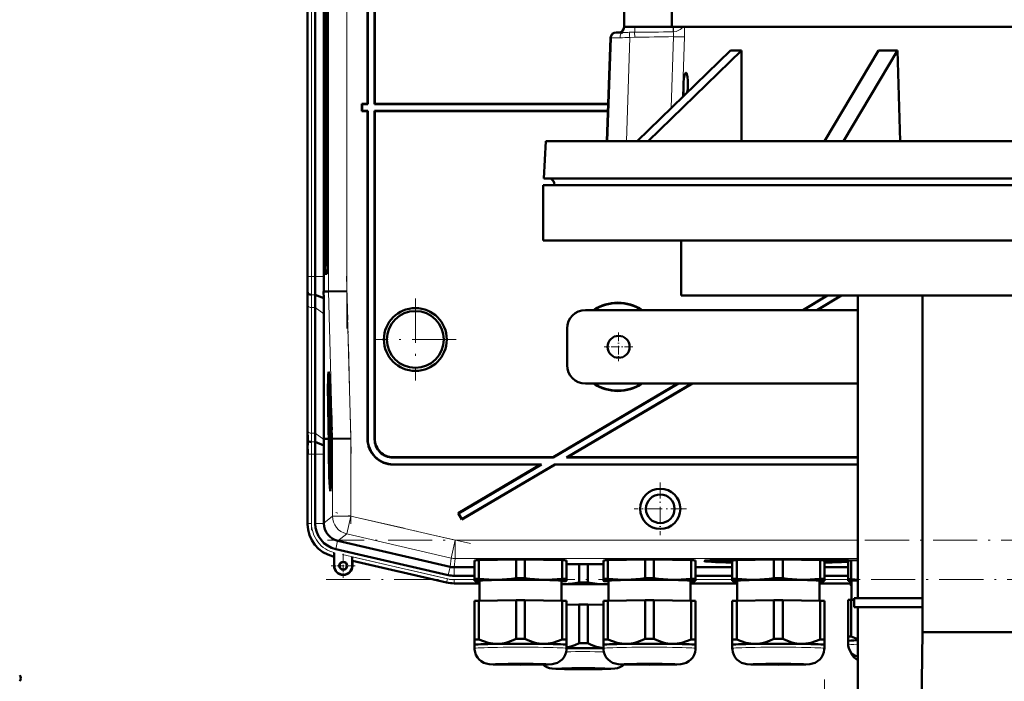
# Model space of a CAD drawing. Extents: x -2073 to 2460, y -1838 to 686.
# Tile 88 of 94: x 1638 to 1905, y 171 to 350. Entities that reach past the tile are written whole.
import ezdxf

# ---------------------------------------------------------------- set-up
doc = ezdxf.new("R2010")
doc.units = 0
doc.linetypes.add('DASHDOT', pattern=[18.5, 12, -3, 0.5, -3])

msp = doc.modelspace()

# ---------------------------------------------------------------- linework, layer by layer
at = {"color": 7, "lineweight": 50}
for p, q in [((1732.42, 416.49), (1732.42, 327.49)), ((1732.49, 416.42), (1732.49, 327.42)), ((1734.35, 327.42), (1734.35, 416.56)), ((1734.42, 327.49), (1734.42, 416.49)), ((1716.17, 372.35), (1716.17, 280.63)), ((1718.23, 372.35), (1718.23, 280.63)), ((1720.53, 280.63), (1720.53, 372.35)), ((1720.7, 361.49), (1720.7, 291.49)), ((1721.25, 361.49), (1721.25, 291.49)), ((1721.67, 291.49), (1721.67, 361.49)), ((1802.12, 352.82), (1802.12, 348.39)), ((1815.11, 348.39), (1815.11, 352.37)), ((1815.11, 348.39), (1802.12, 348.39)), ((1802.12, 348.39), (1802.12, 348.34)), ((1815.11, 348.39), (1919.67, 348.39)), ((1798.45, 345.44), (1797.47, 317.39)), ((1800.16, 346.89), (1799.95, 346.89)), ((1801.81, 346.89), (1800.16, 346.89)), ((1805.65, 317.39), (1831.04, 341.99)), ((1834.04, 341.99), (1808.65, 317.39)), ((1856.52, 317.39), (1871.18, 341.99)), ((1876.38, 341.99), (1861.72, 317.39)), ((1876.38, 341.99), (1877.05, 317.39)), ((1730.99, 327.42), (1730.92, 327.49)), ((1732.42, 327.49), (1730.92, 327.49)), ((1730.92, 325.49), (1730.92, 327.49)), ((1732.49, 327.42), (1730.99, 327.42)), ((1730.99, 325.56), (1730.99, 327.42)), ((1732.42, 327.49), (1732.49, 327.42)), ((1734.35, 327.42), (1734.42, 327.49)), ((1797.82, 327.42), (1734.35, 327.42)), ((1797.82, 327.49), (1734.42, 327.49)), ((1730.99, 325.56), (1730.92, 325.49)), ((1730.92, 325.49), (1732.42, 325.49)), ((1730.99, 325.56), (1732.49, 325.56)), ((1732.42, 325.49), (1732.49, 325.56)), ((1732.42, 236.48), (1732.42, 325.49)), ((1732.49, 236.55), (1732.49, 325.56)), ((1734.35, 325.56), (1734.35, 236.42)), ((1734.35, 325.56), (1797.75, 325.56)), ((1734.35, 325.56), (1734.42, 325.49)), ((1734.42, 325.49), (1734.42, 236.49)), ((1734.42, 325.49), (1797.75, 325.49)), ((1780.86, 317.39), (1780.32, 307.17)), ((1780.86, 317.39), (2061.12, 317.39)), ((1780.13, 305.39), (2080.13, 305.39)), ((1780.13, 290.39), (1780.13, 305.39)), ((1780.32, 307.17), (2061.58, 307.17)), ((1783.23, 305.39), (1783.22, 305.49)), ((1783.23, 305.39), (2059.03, 305.39)), ((1780.13, 290.39), (2080.13, 290.39)), ((1817.63, 275.39), (1817.63, 290.39)), ((1721.46, 283.48), (1721.57, 283.48)), ((1721.46, 283.48), (1721.57, 283.37)), ((1720.96, 281.3), (1721.41, 281.3)), ((1716.18, 276.06), (1716.15, 276.49)), ((1720.55, 274.69), (1718.21, 275.66)), ((1720.52, 276.49), (1721.87, 276.51)), ((1720.55, 274.69), (1720.52, 276.49)), ((1726.86, 276.57), (1721.87, 276.51)), ((1716.17, 239.42), (1716.17, 273.56)), ((1716.17, 239.42), (1716.17, 273.56)), ((1817.63, 275.39), (2042.63, 275.39)), ((1857.25, 275.39), (1850.64, 271.49)), ((1857.39, 275.39), (1850.78, 271.49)), ((1861.05, 275.39), (1854.44, 271.49)), ((1861.19, 275.39), (1854.58, 271.49)), ((1865.62, 193.24), (1865.62, 275.39)), ((1883.17, 183.99), (1883.17, 275.39)), ((1718.23, 238), (1718.23, 272.15)), ((1720.58, 236.49), (1720.58, 270.48)), ((1865.62, 271.49), (1791.62, 271.49)), ((1786.62, 256.49), (1786.62, 266.49)), ((1721.91, 252.85), (1722.1, 252.91)), ((1816.72, 251.49), (1782.81, 231.49)), ((1816.86, 251.49), (1782.83, 231.42)), ((1820.52, 251.49), (1786.49, 231.42)), ((1820.66, 251.49), (1786.75, 231.49)), ((1791.62, 251.49), (1865.62, 251.49)), ((1722.39, 245.4), (1722.39, 244.55)), ((1722.39, 244.55), (1722.42, 244.55)), ((1722.4, 244.61), (1722.41, 244.81)), ((1722.4, 244.61), (1722.42, 244.61)), ((1722.46, 243.44), (1722.45, 243.78)), ((1722.46, 243.58), (1722.46, 243.44)), ((1722.42, 242.91), (1722.46, 242.91)), ((1722.44, 242.18), (1722.42, 242.91)), ((1722.52, 241.46), (1722.43, 240.37)), ((1722.43, 239.96), (1722.53, 241.05)), ((1722.44, 242.18), (1722.49, 242.18)), ((1722.45, 241.69), (1722.44, 242.18)), ((1722.45, 241.69), (1722.53, 241.69)), ((1722.46, 242.94), (1722.46, 242.62)), ((1722.46, 242.62), (1722.47, 242.67)), ((1722.46, 242.62), (1722.5, 242.62)), ((1722.47, 242.75), (1722.5, 242.75)), ((1722.47, 242.67), (1722.47, 242.75)), ((1722.47, 242.67), (1722.5, 242.68)), ((1722.49, 242.23), (1722.49, 241.74)), ((1722.49, 241.74), (1722.52, 241.74)), ((1722.52, 241.46), (1722.52, 241.69)), ((1722.52, 241.46), (1722.53, 241.46)), ((1722.53, 241.05), (1722.52, 241.46)), ((1722.53, 241.05), (1722.55, 241.05)), ((1721.92, 236.51), (1721.86, 238.47)), ((1721.91, 238.47), (1721.96, 236.51)), ((1722.01, 236.51), (1721.95, 238.48)), ((1722.43, 240.37), (1722.43, 239.96)), ((1722.43, 239.96), (1722.58, 239.96)), ((1722.46, 238.44), (1722.5, 238.45)), ((1722.48, 237.74), (1722.46, 238.44)), ((1722.47, 239.71), (1722.59, 239.72)), ((1722.51, 238.58), (1722.53, 238.58)), ((1722.54, 238.09), (1722.51, 237.9)), ((1722.52, 239.52), (1722.54, 238.09)), ((1722.54, 239.52), (1722.52, 239.52)), ((1722.53, 239.71), (1722.53, 239.96)), ((1722.54, 239.52), (1722.59, 239.52)), ((1722.55, 237.69), (1722.54, 239.52)), ((1722.62, 238.48), (1722.67, 236.52)), ((1722.7, 238.99), (1722.65, 238.99)), ((1722.65, 238.99), (1722.7, 238.99)), ((1716.23, 236.06), (1716.19, 236.49)), ((1720.55, 234.71), (1718.25, 235.66)), ((1721.54, 236.5), (1720.58, 236.49)), ((1720.58, 236.35), (1720.58, 236.49)), ((1721.92, 236.5), (1721.54, 236.5)), ((1721.96, 236.51), (1722.01, 236.51)), ((1722.46, 236.7), (1722.48, 234.18)), ((1722.48, 236.7), (1722.46, 236.7)), ((1722.48, 237.74), (1722.5, 237.74)), ((1722.48, 237.24), (1722.48, 237.74)), ((1722.48, 237.24), (1722.65, 237.25)), ((1722.48, 236.7), (1722.66, 236.7)), ((1722.49, 234.82), (1722.48, 236.7)), ((1722.5, 237.79), (1722.5, 237.29)), ((1722.5, 237.29), (1722.55, 237.69)), ((1722.5, 237.29), (1722.65, 237.3)), ((1722.54, 236.65), (1722.66, 236.65)), ((1722.55, 237.69), (1722.64, 237.69)), ((1722.57, 235.47), (1722.66, 235.47)), ((1722.67, 236.52), (1722.71, 236.52)), ((1722.68, 237.97), (1722.72, 237.97)), ((1722.72, 237.97), (1722.68, 237.97)), ((1722.71, 236.52), (1722.68, 237.97)), ((1722.72, 237.97), (1722.76, 236.52)), ((1722.91, 236.52), (1722.76, 236.52)), ((1727.91, 236.59), (1722.91, 236.52)), ((1722.48, 234.18), (1722.65, 234.18)), ((1722.49, 234.23), (1722.56, 234.23)), ((1722.49, 233.64), (1722.49, 233.1)), ((1722.59, 233.64), (1722.49, 233.64)), ((1722.49, 233.1), (1722.58, 233.1)), ((1722.58, 233.1), (1722.5, 232.07)), ((1722.51, 235.12), (1722.56, 235.12)), ((1722.53, 231.98), (1722.6, 232.83)), ((1722.55, 234.73), (1722.56, 234.23)), ((1722.56, 234.23), (1722.65, 234.23)), ((1722.59, 233.64), (1722.65, 233.64)), ((1722.6, 232.83), (1722.59, 233.64)), ((1722.6, 232.83), (1722.64, 232.83)), ((1716.17, 213.34), (1716.17, 232.35)), ((1718.23, 213.54), (1718.23, 232.35)), ((1720.53, 213.63), (1720.53, 232.35)), ((1722.5, 232.07), (1722.51, 231.5)), ((1722.51, 231.5), (1722.6, 230.51)), ((1722.52, 231.79), (1722.53, 231.98)), ((1722.52, 231.79), (1722.62, 231.79)), ((1722.54, 231.61), (1722.52, 231.79)), ((1722.52, 230.48), (1722.52, 229.94)), ((1722.6, 230.48), (1722.52, 230.48)), ((1722.61, 230.85), (1722.54, 231.61)), ((1782.83, 231.42), (1739.35, 231.42)), ((1782.81, 231.49), (1739.42, 231.49)), ((1782.83, 231.42), (1782.81, 231.49)), ((1786.49, 231.42), (1786.75, 231.49)), ((1865.62, 231.42), (1786.49, 231.42)), ((1865.62, 231.49), (1786.75, 231.49)), ((1722.52, 229.94), (1722.59, 229.94)), ((1739.42, 229.49), (1779.42, 229.49)), ((1739.49, 229.56), (1779.68, 229.56)), ((1779.42, 229.49), (1757.03, 216.28)), ((1779.68, 229.56), (1757.12, 216.26)), ((1783.36, 229.49), (1758.04, 214.56)), ((1783.34, 229.56), (1758.07, 214.65)), ((1779.42, 229.49), (1779.68, 229.56)), ((1783.34, 229.56), (1865.62, 229.56)), ((1783.36, 229.49), (1783.34, 229.56)), ((1783.36, 229.49), (1865.62, 229.49)), ((1722.33, 224.05), (1722.53, 224)), ((1757.12, 216.26), (1757.03, 216.28)), ((1757.03, 216.28), (1758.04, 214.56)), ((1757.12, 216.26), (1758.07, 214.65)), ((1758.07, 214.65), (1758.04, 214.56)), ((1720.53, 213.63), (1720.54, 213.54)), ((1724.32, 208.78), (1724.41, 208.76)), ((1724.41, 208.76), (1754.88, 201.73)), ((1754.37, 199.49), (1723.8, 206.54)), ((1723.34, 204.53), (1723.14, 204.58)), ((1723.38, 204.56), (1723.34, 204.53)), ((1723.34, 202.03), (1723.34, 204.53)), ((1723.41, 205.2), (1723.4, 204.87)), ((1723.41, 202.03), (1723.41, 205.58)), ((1723.41, 205.58), (1723.41, 205.2)), ((1728.27, 204.46), (1728.27, 202.03)), ((1728.34, 203.38), (1728.3, 203.42)), ((1753.91, 197.48), (1728.34, 203.38)), ((1753.91, 197.48), (1728.34, 203.38)), ((1728.34, 203.38), (1728.34, 202.03)), ((1761.5, 198.43), (1761.5, 203.48)), ((1762.69, 203.53), (1772.82, 203.68)), ((1762.69, 198.48), (1762.69, 203.53)), ((1772.82, 198.63), (1772.82, 203.68)), ((1775.19, 203.68), (1785.32, 203.53)), ((1775.19, 198.63), (1775.19, 203.68)), ((1785.32, 198.48), (1785.32, 203.53)), ((1786.5, 198.43), (1786.5, 203.48)), ((1796.5, 198.43), (1796.5, 203.48)), ((1797.69, 203.53), (1807.82, 203.68)), ((1797.69, 198.48), (1797.69, 203.53)), ((1807.82, 198.63), (1807.82, 203.68)), ((1810.19, 203.68), (1820.32, 203.53)), ((1810.19, 198.63), (1810.19, 203.68)), ((1820.32, 198.48), (1820.32, 203.53)), ((1821.5, 198.43), (1821.5, 203.48)), ((1825.89, 203.32), (1825.82, 203.55)), ((1831.5, 198.43), (1831.5, 203.48)), ((1832.69, 203.53), (1842.82, 203.68)), ((1832.69, 198.48), (1832.69, 203.53)), ((1834.81, 203.56), (1834.81, 203.67)), ((1842.82, 198.63), (1842.82, 203.68)), ((1843.5, 203.8), (1843.5, 203.85)), ((1843.5, 203.85), (1843.5, 203.8)), ((1844.5, 203.85), (1844.5, 203.8)), ((1844.5, 203.8), (1844.5, 203.85)), ((1845.19, 203.68), (1855.32, 203.53)), ((1845.19, 198.63), (1845.19, 203.68)), ((1853.19, 203.67), (1853.19, 203.56)), ((1855.32, 198.48), (1855.32, 203.53)), ((1856.5, 198.43), (1856.5, 203.48)), ((1862.12, 203.32), (1862.18, 203.55)), ((1863, 198.33), (1863, 203.45)), ((1863.78, 203.48), (1865.62, 203.51)), ((1863.78, 198.36), (1863.78, 203.48)), ((1755.99, 201.6), (1756, 201.6)), ((1756, 201.6), (1761.5, 201.6)), ((1786.5, 202.43), (1789.87, 202.49)), ((1789.87, 197.44), (1789.87, 202.49)), ((1792.24, 202.49), (1796.5, 202.42)), ((1792.24, 197.44), (1792.24, 202.49)), ((1821.5, 201.6), (1831.5, 201.6)), ((1856.5, 201.6), (1863, 201.6)), ((1755.99, 199.3), (1761.5, 199.3)), ((1761.5, 198.43), (1761.5, 197.93)), ((1761.5, 197.93), (1761.5, 197.91)), ((1761.56, 197.89), (1761.5, 197.91)), ((1762.85, 192.54), (1762.85, 197.93)), ((1785.15, 197.93), (1785.15, 192.54)), ((1786.44, 197.89), (1786.5, 197.91)), ((1786.5, 197.93), (1786.5, 198.43)), ((1786.5, 197.91), (1786.5, 197.93)), ((1796.5, 198.43), (1796.5, 197.93)), ((1796.5, 197.93), (1796.5, 197.91)), ((1796.56, 197.89), (1796.5, 197.91)), ((1797.85, 192.54), (1797.85, 197.93)), ((1820.15, 197.93), (1820.15, 192.54)), ((1821.44, 197.89), (1821.5, 197.91)), ((1821.5, 199.3), (1831.5, 199.3)), ((1821.5, 197.93), (1821.5, 198.43)), ((1821.5, 197.91), (1821.5, 197.93)), ((1831.5, 198.43), (1831.5, 197.93)), ((1831.5, 197.93), (1831.5, 197.91)), ((1831.56, 197.89), (1831.5, 197.91)), ((1832.85, 192.54), (1832.85, 197.93)), ((1855.15, 197.93), (1855.15, 192.54)), ((1856.44, 197.89), (1856.5, 197.91)), ((1856.5, 199.3), (1863, 199.3)), ((1856.5, 197.93), (1856.5, 198.43)), ((1856.5, 197.91), (1856.5, 197.93)), ((1863, 198.33), (1863, 197.93)), ((1863, 197.93), (1863, 197.91)), ((1863.05, 197.9), (1863, 197.91)), ((1863.9, 197.93), (1863.9, 192.79)), ((1762.85, 197.24), (1755.99, 197.24)), ((1755.99, 197.24), (1762.85, 197.24)), ((1820.15, 197.24), (1832.85, 197.24)), ((1820.15, 197.24), (1832.85, 197.24)), ((1855.15, 197.24), (1863.67, 197.24)), ((1855.15, 197.24), (1863.67, 197.24)), ((1863.67, 197.13), (1863.67, 197.84)), ((1863.67, 197.13), (1863.67, 196.73)), ((1863.67, 196.73), (1863.67, 196.71)), ((1863.72, 196.7), (1863.67, 196.71)), ((1762.69, 192.54), (1772.82, 192.69)), ((1762.69, 192.54), (1762.69, 182.03)), ((1772.82, 192.69), (1772.82, 182.18)), ((1775.19, 192.69), (1785.32, 192.54)), ((1775.19, 192.69), (1775.19, 182.18)), ((1785.32, 192.54), (1785.32, 182.03)), ((1797.69, 192.54), (1807.82, 192.69)), ((1797.69, 192.54), (1797.69, 182.03)), ((1807.82, 192.69), (1807.82, 182.18)), ((1810.19, 192.69), (1820.32, 192.54)), ((1810.19, 192.69), (1810.19, 182.18)), ((1820.32, 192.54), (1820.32, 182.03)), ((1832.69, 192.54), (1842.82, 192.69)), ((1832.69, 192.54), (1832.69, 182.03)), ((1842.82, 192.69), (1842.82, 182.18)), ((1845.19, 192.69), (1855.32, 192.54)), ((1845.19, 192.69), (1845.19, 182.18)), ((1855.32, 192.54), (1855.32, 182.03)), ((1863, 192.75), (1863, 182.79)), ((1863.78, 192.78), (1864.62, 192.8)), ((1863.78, 192.78), (1863.78, 182.83)), ((1864.62, 193.24), (1883.17, 193.24)), ((1864.62, 190.74), (1864.62, 193.24)), ((1761.5, 192.48), (1761.5, 181.98)), ((1786.5, 192.48), (1786.5, 181.98)), ((1786.5, 191.44), (1789.87, 191.49)), ((1789.87, 191.49), (1789.87, 180.98)), ((1792.24, 191.49), (1796.5, 191.42)), ((1792.24, 191.49), (1792.24, 180.98)), ((1796.5, 192.48), (1796.5, 181.98)), ((1821.5, 192.48), (1821.5, 181.98)), ((1831.5, 192.48), (1831.5, 181.98)), ((1856.5, 192.48), (1856.5, 181.98)), ((1883.17, 190.74), (1864.62, 190.74)), ((1865.62, 164.68), (1865.62, 190.74)), ((1761.5, 181.98), (1761.5, 180.52)), ((1786.5, 180.52), (1786.5, 181.98)), ((1796.5, 181.98), (1796.5, 180.52)), ((1821.5, 180.52), (1821.5, 181.98)), ((1831.5, 181.98), (1831.5, 180.52)), ((1856.5, 180.52), (1856.5, 181.98)), ((1863, 182.79), (1863, 181.62)), ((1882.14, 120.99), (1883.17, 183.99)), ((1977.07, 183.99), (1883.17, 183.99)), ((1761.5, 179.57), (1761.5, 180.52)), ((1786.5, 180.52), (1786.5, 179.57)), ((1786.5, 180.52), (1786.5, 180.52)), ((1786.5, 180.52), (1786.5, 180.52)), ((1796.5, 179.57), (1796.5, 180.52)), ((1821.5, 180.52), (1821.5, 179.57)), ((1821.5, 180.52), (1821.5, 180.52)), ((1821.5, 180.52), (1821.5, 180.52)), ((1831.5, 179.57), (1831.5, 180.52)), ((1856.5, 180.52), (1856.5, 179.57)), ((1856.5, 180.52), (1856.5, 180.52)), ((1856.5, 180.52), (1856.5, 180.52)), ((1863, 181.62), (1863, 180.53))]:
    msp.add_line(p, q, dxfattribs=at)
at = {"color": 7, "linetype": 'DASHDOT', "lineweight": 18}
for p, q in [((1726.86, 386.47), (1726.86, 266.51)), ((1717.21, 271.46), (1717.21, 381.52)), ((1726.76, 280.72), (1728.02, 232.5)), ((1745.42, 274.59), (1745.42, 252.39)), ((1756.52, 263.49), (1734.32, 263.49)), ((1727.91, 238.69), (1727.91, 213.42)), ((1717.21, 211.66), (1717.21, 234.23)), ((1760.39, 208.03), (1723.79, 216.48)), ((2138.52, 208.98), (1721.53, 208.98)), ((1725.66, 205.06), (1756.97, 197.83)), ((1721.19, 198.27), (2138.86, 198.27)), ((1856.58, -210.91), (1856.58, 171.89))]:
    msp.add_line(p, q, dxfattribs=at)
at = {"color": 7, "lineweight": 18}
for p, q in [((1721.87, 376.47), (1721.87, 276.51)), ((1726.86, 276.57), (1726.86, 376.4)), ((1716.21, 280.63), (1716.21, 372.35)), ((1717.21, 372.35), (1717.21, 280.63)), ((1805.02, 348.39), (1805.01, 348.34)), ((1815.43, 348.34), (1805.01, 348.34)), ((1815.43, 348.34), (1815.51, 348.34)), ((1815.51, 348.34), (1815.52, 348.39)), ((1797.74, 317.39), (1798.66, 345.44)), ((1798.66, 345.44), (1798.45, 345.44)), ((1802.73, 317.39), (1803.65, 345.51)), ((1804.99, 345.59), (1803.65, 345.51)), ((1804.99, 345.59), (1804.98, 346.96)), ((1814.94, 326.39), (1815.53, 345.74)), ((1818, 329.36), (1818.5, 345.74)), ((1783.22, 305.49), (2059.04, 305.49)), ((1721.25, 291.49), (1720.7, 291.49)), ((1721.46, 283.48), (1721.57, 283.37)), ((1721.43, 281.33), (1720.96, 281.3)), ((1716.21, 280.63), (1716.17, 280.63)), ((1716.21, 280.63), (1717.21, 280.63)), ((1718.23, 280.63), (1717.21, 280.63)), ((1720.53, 280.63), (1718.23, 280.63)), ((1718.21, 275.66), (1717.18, 275.66)), ((1721.87, 276.51), (1722.91, 236.52)), ((1727.91, 236.59), (1726.86, 276.57)), ((1716.21, 272.83), (1716.21, 238.69)), ((1718.23, 272.15), (1717.21, 272.15)), ((1717.21, 238), (1717.21, 272.15)), ((1720.58, 270.48), (1718.23, 272.15)), ((1718.23, 238), (1717.21, 238)), ((1720.58, 236.35), (1718.23, 238)), ((1716.2, 236.49), (1716.15, 236.49)), ((1718.25, 235.66), (1717.23, 235.66)), ((1722.91, 236.52), (1722.91, 215.53)), ((1727.91, 215.53), (1727.91, 236.59)), ((1732.42, 236.48), (1732.49, 236.55)), ((1734.42, 236.49), (1734.35, 236.42)), ((1716.21, 232.35), (1716.17, 232.35)), ((1717.21, 232.35), (1716.21, 232.35)), ((1716.21, 213.54), (1716.21, 232.35)), ((1717.21, 232.35), (1718.23, 232.35)), ((1717.21, 213.54), (1717.21, 232.35)), ((1720.53, 232.35), (1718.23, 232.35)), ((1739.35, 231.42), (1739.42, 231.49)), ((1739.42, 229.49), (1739.49, 229.56)), ((1722.91, 215.53), (1720.53, 213.63)), ((1722.91, 215.53), (1727.91, 215.53)), ((1727.91, 215.53), (1726.79, 210.66)), ((1756.28, 208.98), (1727.91, 215.53)), ((1716.21, 213.54), (1716.17, 213.54)), ((1716.21, 213.54), (1717.21, 213.54)), ((1720.54, 213.54), (1718.23, 213.54)), ((1724.32, 208.78), (1723.8, 206.54)), ((1724.41, 208.76), (1726.79, 210.66)), ((1755.15, 204.11), (1726.79, 210.66)), ((1756.28, 208.98), (1755.15, 204.11)), ((1756.28, 208.98), (1756.28, 203.98)), ((1756.28, 208.98), (1865.62, 208.98)), ((1723.35, 204.57), (1723.34, 204.53)), ((1723.38, 204.56), (1723.35, 204.57)), ((1754.14, 198.48), (1728.27, 204.46)), ((1728.3, 203.42), (1753.92, 197.51)), ((1755.15, 204.11), (1754.88, 201.73)), ((1756, 201.6), (1756.28, 203.98)), ((1865.62, 203.98), (1756.28, 203.98)), ((1723.41, 202.03), (1723.34, 202.03)), ((1728.27, 202.03), (1728.34, 202.03)), ((1754.89, 201.73), (1754.37, 199.49)), ((1755.99, 201.6), (1755.99, 199.3)), ((1753.92, 197.51), (1754.14, 198.48)), ((1755.99, 198.27), (1761.5, 198.27)), ((1755.99, 197.27), (1755.99, 198.27)), ((1821.5, 198.27), (1831.5, 198.27)), ((1856.5, 198.27), (1863, 198.27)), ((1753.92, 197.51), (1753.91, 197.48)), ((1755.99, 197.27), (1762.85, 197.27)), ((1755.99, 197.27), (1755.99, 197.24)), ((1820.15, 197.27), (1832.85, 197.27)), ((1855.15, 197.27), (1863.67, 197.27))]:
    msp.add_line(p, q, dxfattribs=at)
at = {"color": 7, "linetype": 'DASHDOT', "lineweight": 18, "ltscale": 0.195001}
for p, q in [((1800.62, 265.39), (1800.62, 257.59)), ((1804.52, 261.49), (1796.72, 261.49))]:
    msp.add_line(p, q, dxfattribs=at)
at = {"color": 7, "linetype": 'DASHDOT', "lineweight": 18, "ltscale": 0.355368}
msp.add_line((1811.93, 224.6), (1811.93, 210.38), dxfattribs=at)
at = {"color": 7, "linetype": 'DASHDOT', "lineweight": 18, "ltscale": 0.355365}
msp.add_line((1819.04, 217.49), (1804.83, 217.49), dxfattribs=at)
at = {"color": 7, "linetype": 'DASHDOT', "lineweight": 18, "ltscale": 0.1625}
for p, q in [((1725.84, 205.28), (1725.84, 198.78)), ((1729.09, 202.03), (1722.59, 202.03))]:
    msp.add_line(p, q, dxfattribs=at)
at = {"color": 7, "lineweight": 18}
for points in [[(1805.01, 348.34), (1802.42, 348.32), (1802.15, 348.33), (1802.12, 348.33), (1802.12, 348.33), (1802.12, 348.34)], [(1815.51, 348.34), (1815.56, 347.11), (1815.56, 347.05)], [(1818.08, 348.39), (1817.73, 348), (1817.31, 347.66), (1816.81, 347.38), (1816.21, 347.16), (1815.56, 347.05)], [(1801.02, 345.46), (1798.8, 345.45), (1798.66, 345.44)], [(1801.02, 345.46), (1801.09, 346), (1801.17, 346.26), (1801.27, 346.48), (1801.42, 346.69), (1801.59, 346.83), (1801.81, 346.89)], [(1815.53, 345.74), (1815.56, 346.13), (1815.54, 346.49), (1815.5, 346.75), (1815.4, 347.04)]]:
    msp.add_lwpolyline(points, dxfattribs=at)
at = {"color": 7, "lineweight": 50}
for points in [[(1818.23, 332.39), (1818.29, 333.48), (1818.37, 334.24), (1818.46, 334.86)], [(1818.46, 334.86), (1818.59, 335.42), (1818.74, 335.77), (1818.81, 335.85), (1818.87, 335.88), (1818.9, 335.89)], [(1818.9, 335.89), (1818.93, 335.88), (1818.99, 335.85), (1819.05, 335.78), (1819.16, 335.54), (1819.25, 335.23), (1819.32, 334.86)], [(1819.32, 334.86), (1819.43, 333.72), (1819.44, 332.39)], [(1818.29, 329.91), (1818.22, 331.06), (1818.23, 332.39)], [(1722.43, 244.16), (1722.42, 244.11), (1722.41, 243.95), (1722.41, 242.89)], [(1722.42, 242.91), (1722.42, 243.6), (1722.43, 243.65), (1722.43, 243.67)], [(1722.44, 244.05), (1722.43, 244.14), (1722.43, 244.16)], [(1722.43, 243.67), (1722.44, 243.65), (1722.45, 243.42), (1722.46, 242.94)], [(1722.41, 242.89), (1722.43, 241.83), (1722.45, 241.69)], [(1722.47, 239.71), (1722.46, 239.6), (1722.45, 239.42)], [(1722.45, 238.44), (1722.47, 237.38), (1722.48, 237.24)], [(1722.46, 238.44), (1722.46, 239.11), (1722.47, 239.22)], [(1722.51, 238.58), (1722.49, 239.62), (1722.48, 239.69), (1722.47, 239.71)], [(1722.47, 239.22), (1722.49, 239.11), (1722.5, 238.45)], [(1722.54, 236.65), (1722.52, 236.47), (1722.5, 235.58)], [(1722.51, 235.12), (1722.53, 236.08), (1722.54, 236.14), (1722.54, 236.16)], [(1722.57, 235.47), (1722.55, 236.43), (1722.54, 236.61), (1722.54, 236.65)], [(1722.54, 236.16), (1722.55, 236.04), (1722.56, 235.46)], [(1722.56, 235.46), (1722.56, 234.79), (1722.55, 234.74), (1722.55, 234.73)], [(1722.56, 234.23), (1722.58, 234.74), (1722.57, 235.47)], [(1723.4, 204.87), (1723.38, 204.58), (1723.38, 204.56), (1723.38, 204.56)], [(1767.75, 198.21), (1766.57, 198.21), (1765.4, 198.25), (1764.05, 198.34), (1762.69, 198.48)], [(1772.82, 198.63), (1771.53, 198.47), (1770.27, 198.34), (1769.01, 198.25), (1767.75, 198.21)], [(1780.25, 198.21), (1779, 198.25), (1777.74, 198.34), (1776.47, 198.47), (1775.19, 198.63)], [(1785.32, 198.48), (1783.95, 198.34), (1782.61, 198.25), (1781.43, 198.21), (1780.25, 198.21)], [(1802.75, 198.21), (1801.57, 198.21), (1800.4, 198.25), (1799.05, 198.34), (1797.69, 198.48)], [(1807.82, 198.63), (1806.53, 198.47), (1805.27, 198.34), (1804.01, 198.25), (1802.75, 198.21)], [(1815.25, 198.21), (1814, 198.25), (1812.74, 198.34), (1811.47, 198.47), (1810.19, 198.63)], [(1820.32, 198.48), (1818.95, 198.34), (1817.61, 198.25), (1816.43, 198.21), (1815.25, 198.21)], [(1837.75, 198.21), (1836.57, 198.21), (1835.4, 198.25), (1834.05, 198.34), (1832.69, 198.48)], [(1842.82, 198.63), (1841.53, 198.47), (1840.27, 198.34), (1839.01, 198.25), (1837.75, 198.21)], [(1850.25, 198.21), (1849, 198.25), (1847.74, 198.34), (1846.47, 198.47), (1845.19, 198.63)], [(1855.32, 198.48), (1853.95, 198.34), (1852.61, 198.25), (1851.43, 198.21), (1850.25, 198.21)], [(1797.3, 197.01), (1796.04, 197.05), (1794.79, 197.14), (1793.52, 197.27), (1792.24, 197.44)], [(1767.75, 180.81), (1767.13, 180.82), (1766.51, 180.87), (1765.86, 180.97), (1765.21, 181.11), (1763.95, 181.5), (1762.69, 182.03)], [(1772.82, 182.18), (1771.56, 181.61), (1770.3, 181.19), (1769.65, 181.03), (1769, 180.91), (1768.38, 180.84), (1767.75, 180.81)], [(1780.25, 180.81), (1779.63, 180.84), (1779.01, 180.91), (1778.36, 181.03), (1777.71, 181.19), (1776.45, 181.61), (1775.19, 182.18)], [(1785.32, 182.03), (1784.06, 181.5), (1782.8, 181.11), (1782.15, 180.97), (1781.5, 180.87), (1780.88, 180.82), (1780.25, 180.81)], [(1802.75, 180.81), (1802.13, 180.82), (1801.51, 180.87), (1800.86, 180.97), (1800.21, 181.11), (1798.95, 181.5), (1797.69, 182.03)], [(1807.82, 182.18), (1806.56, 181.61), (1805.3, 181.19), (1804.65, 181.03), (1804, 180.91), (1803.38, 180.84), (1802.75, 180.81)], [(1815.25, 180.81), (1814.63, 180.84), (1814.01, 180.91), (1813.36, 181.03), (1812.71, 181.19), (1811.45, 181.61), (1810.19, 182.18)], [(1820.32, 182.03), (1819.06, 181.5), (1817.8, 181.11), (1817.15, 180.97), (1816.5, 180.87), (1815.88, 180.82), (1815.25, 180.81)], [(1837.75, 180.81), (1837.13, 180.82), (1836.51, 180.87), (1835.86, 180.97), (1835.21, 181.11), (1833.95, 181.5), (1832.69, 182.03)], [(1842.82, 182.18), (1841.56, 181.61), (1840.3, 181.19), (1839.65, 181.03), (1839, 180.91), (1838.38, 180.84), (1837.75, 180.81)], [(1850.25, 180.81), (1849.63, 180.84), (1849.01, 180.91), (1848.36, 181.03), (1847.71, 181.19), (1846.45, 181.61), (1845.19, 182.18)], [(1855.32, 182.03), (1854.06, 181.5), (1852.8, 181.11), (1852.15, 180.97), (1851.5, 180.87), (1850.88, 180.82), (1850.25, 180.81)], [(1774, 175.12), (1768.93, 175.16), (1766.53, 175.24), (1765.46, 175.31), (1764.69, 175.45), (1764, 175.7), (1763.33, 176.08), (1762.75, 176.57), (1762.26, 177.15), (1761.89, 177.81), (1761.64, 178.52), (1761.51, 179.27), (1761.5, 179.57)], [(1774, 175.12), (1779.08, 175.16), (1781.48, 175.24), (1782.55, 175.31), (1783.31, 175.45), (1784.01, 175.7), (1784.67, 176.08), (1785.26, 176.57), (1785.74, 177.15), (1786.12, 177.81), (1786.37, 178.52), (1786.49, 179.27), (1786.5, 179.57)], [(1789.87, 180.98), (1788.75, 180.47), (1787.63, 180.07), (1786.5, 179.79)], [(1796.5, 179.65), (1795.55, 179.8), (1794.6, 180.03), (1793.65, 180.35), (1792.95, 180.65), (1792.24, 180.98)], [(1809, 175.12), (1803.93, 175.16), (1801.53, 175.24), (1800.46, 175.31), (1799.69, 175.45), (1799, 175.7), (1798.33, 176.08), (1797.75, 176.57), (1797.26, 177.15), (1796.89, 177.81), (1796.64, 178.52), (1796.51, 179.27), (1796.5, 179.57)], [(1809, 175.12), (1814.08, 175.16), (1816.48, 175.24), (1817.55, 175.31), (1818.31, 175.45), (1819.01, 175.7), (1819.67, 176.08), (1820.26, 176.57), (1820.74, 177.15), (1821.12, 177.81), (1821.37, 178.52), (1821.49, 179.27), (1821.5, 179.57)], [(1844, 175.12), (1838.93, 175.16), (1836.53, 175.24), (1835.46, 175.31), (1834.69, 175.45), (1834, 175.7), (1833.33, 176.08), (1832.75, 176.57), (1832.26, 177.15), (1831.89, 177.81), (1831.64, 178.52), (1831.51, 179.27), (1831.5, 179.57)], [(1844, 175.12), (1849.08, 175.16), (1851.48, 175.24), (1852.55, 175.31), (1853.31, 175.45), (1854.01, 175.7), (1854.67, 176.08), (1855.26, 176.57), (1855.74, 177.15), (1856.12, 177.81), (1856.37, 178.52), (1856.49, 179.27), (1856.5, 179.57)], [(1865.62, 177.38), (1864.95, 177.58), (1864.34, 177.93), (1863.82, 178.39), (1863.41, 178.97), (1863.14, 179.61), (1863.01, 180.3), (1863, 180.53)], [(1791.05, 173.92), (1785.97, 173.96), (1783.57, 174.04), (1782.56, 174.11), (1781.83, 174.23), (1781.15, 174.46), (1780.48, 174.81), (1780, 175.18)], [(1791.05, 173.92), (1796.15, 173.96), (1798.55, 174.04), (1799.56, 174.11), (1800.3, 174.24), (1800.99, 174.47), (1801.65, 174.84), (1802.14, 175.21)]]:
    msp.add_lwpolyline(points, dxfattribs=at)
for centre, radius in [((1745.42, 263.49), 8.54), ((1745.42, 263.49), 7.72), ((1800.62, 261.49), 3), ((1811.93, 217.49), 5.47), ((1811.93, 217.49), 3.88), ((1725.84, 202.03), 1.07), ((1725.84, 202.03), 1)]:
    msp.add_circle(centre, radius, dxfattribs=at)
for centre, radius, start, end in [((1800.62, 348.39), 1.5, 270, 358), ((1799.95, 345.39), 1.5, 90, 178), ((1832.53, 374.56), 32.61, 267.3785, 272.6521), ((52908.63, 158.82), 51074.92, 179.794512, 179.82212), ((1873.77, 439.76), 97.8, 268.4807, 271.5252), ((1803.82, 332.88), 15.63, 351.5984, 358.1987), ((1824.82, 330.67), 6.57, 186.6427, 188.7696), ((1781.22, 305.39), 2, 3, 63.1354), ((1369.09, 280.54), 347.08, 359.3309, 0.0147), ((1298.17, 280.53), 420.07, 359.3362, 0.0142), ((1194.63, 280.59), 525.91, 359.5531, 0.0043), ((1508.81, 273.31), 207.36, 0.0695, 0.8788), ((1467.72, 271.85), 250.51, 0.0685, 0.8723), ((1419.2, 270.13), 301.39, 0.0679, 0.8668), ((1800.42, 261.49), 12, 56.4427, 123.5573), ((1800.42, 261.49), 11.9, 57.2111, 122.7889), ((1791.62, 266.49), 5, 90, 180), ((1791.62, 256.49), 5, 180, 270), ((1721.96, 252.79), 0.0805, 131.3824, 175.1607), ((1800.42, 261.49), 12, 236.4427, 303.5573), ((1800.42, 261.49), 11.9, 237.2111, 302.7889), ((1722.27, 244.6), 0.129, 340.7839, 4.1342), ((1749.46, 243.03), 26.99, 179.3878, 180.6002), ((1719.62, 242.47), 2.88, 355.3642, 0.8659), ((1717.56, 242.12), 4.95, 355.5549, 0.5649), ((1508.95, 239.67), 207.22, 359.1215, 359.9313), ((1928.82, 239.67), 212.65, 180.0672, 180.8563), ((1887.53, 238.2), 169.29, 180.0674, 180.8603), ((1753.02, 238.84), 30.57, 178.907, 180.7397), ((1704.55, 238.19), 17.96, 358.714, 0.8172), ((1689.15, 238.27), 33.37, 359.353, 0.5324), ((1368.59, 232.43), 347.59, 359.9857, 0.6685), ((2073.5, 232.43), 357.33, 179.3489, 180.0131), ((2002.64, 232.41), 284.4, 179.3457, 180.0134), ((1835.35, 233.36), 114.81, 178.509, 179.3265), ((1664.24, 236.08), 58.27, 358.7578, 359.5115), ((1739.42, 236.48), 6.99, 179.9842, 270.0158), ((1739.49, 236.55), 6.99, 179.9842, 270.0158), ((1739.35, 236.41), 5, 179.9843, 270.0157), ((1739.42, 236.48), 5, 179.9843, 270.0157), ((1920.93, 232.4), 200.39, 179.3393, 180.0144), ((1700.57, 235.15), 21.94, 357.5981, 359.9187), ((1722.36, 234.23), 0.129, 340.7839, 4.1342), ((1725.16, 213.34), 8.99, 179.9916, 257.0084), ((1725.42, 213.54), 7.18, 179.9917, 257.0084), ((1725.54, 213.64), 5, 181.055, 255.9535), ((1725.84, 202.03), 2.5, 180, 360), ((1725.84, 202.03), 2.43, 180, 360), ((1755.99, 206.49), 7.19, 257.0007, 269.9996), ((1867.7, 230.85), 32.72, 263.1193, 266.3578), ((1755.99, 206.49), 9.25, 257.0008, 269.9996), ((1755.99, 206.49), 9.25, 257.0007, 269.9996), ((1784.05, 236.13), 39.13, 271.6211, 278.5521), ((1797.83, 232.04), 35.03, 269.1343, 270.0373), ((1868.52, 192.38), 10.67, 243.617, 254.2302), ((1866.89, 179.34), 3.21, 196.8147, 246.8369), ((1636.77, 171.49), 1.47, 324.7356, 35.2644)]:
    msp.add_arc(centre, radius, start, end, dxfattribs=at)
at = {"color": 7, "lineweight": 18}
for centre, radius, start, end in [((1815.38, 357.24), 8.9, 270.8572, 276.1278), ((1788.43, 346.75), 30.09, 358.0709, 3.1183), ((1801.36, 397.28), 51.82, 269.6315, 272.538), ((1801.85, 387.96), 41.07, 269.9456, 272.3446), ((1805.28, 309.83), 37.13, 90.4675, 92.7021), ((1605.23, 329.21), 199.09, 4.697, 5.1052), ((1783.42, 4112.85), 3765.95, 270.32798, 270.4866), ((1783.48, 2228.19), 1882.72, 270.65472, 270.97538), ((1815.29, 350.18), 3.14, 272.136, 275.0698), ((1332.6, 280.53), 383.61, 359.3319, 0.0146), ((1298.41, 280.53), 418.8, 359.3343, 0.0144), ((1487.11, 272.55), 229.1, 0.0694, 0.8776), ((1467.29, 271.84), 249.92, 0.0689, 0.8746), ((1907.12, 238.91), 190.91, 180.0672, 180.8551), ((1887.19, 238.2), 169.99, 180.0672, 180.857), ((2037.04, 232.42), 320.83, 179.3498, 180.013), ((2002.83, 232.41), 285.63, 179.3484, 180.0131), ((1725.42, 213.54), 9.21, 179.995, 257.0049), ((1725.38, 213.54), 8.17, 179.9533, 198.521), ((1725.35, 213.51), 8.13, 198.374, 217.9741), ((1725.38, 213.49), 8.15, 217.7959, 237.3863), ((1725.41, 213.52), 8.18, 237.2765, 255.8645), ((1756.28, 208.98), 5, 257, 270), ((1755.99, 206.47), 8.2, 256.9878, 270.0122), ((1755.99, 206.49), 9.21, 257.0008, 269.9996)]:
    msp.add_arc(centre, radius, start, end, dxfattribs=at)
for centre, major_axis, ratio, start_param, end_param in [((1804.96, 348.39), (0, 1.5), 0.034899, 3.456952, 4.677482), ((1815.38, 348.39), (0, 1.5), 0.034899, 3.589683, 4.677481), ((1800.16, 345.39), (0, 1.5), 0.998394, 0, 1.53589), ((1815.53, 345.84), (3, -0.09), 0.034883, 4.713473, 6.151646), ((1717.21, 272.85), (-1, 0), 0.707107, 0.034907, 1.570796), ((1717.21, 238.71), (-1, 0), 0.707107, 0.034907, 1.570796), ((1727.91, 215.53), (-3.11, 3.91), 0.999441, 0.899117, 2.242476), ((1774, 179.57), (12.5, 0), 0.026177, 1.047198, 3.141593), ((1774, 179.57), (12.5, 0), 0.026177, 0, 1.047198), ((1809, 179.57), (12.5, 0), 0.026177, 1.047198, 3.141593), ((1809, 179.57), (12.5, 0), 0.026177, 0, 1.047198), ((1844, 179.57), (12.5, 0), 0.026177, 1.047198, 3.141593), ((1844, 179.57), (12.5, 0), 0.026177, 0, 1.047198), ((1872.5, 180.53), (9.5, 0), 0.026177, 2.381035, 3.141593), ((1791.05, 178.37), (12.5, 0), 0.026177, 1.11074, 1.951397), ((1774, 175.33), (8.26, 0), 0.026177, 1.570796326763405, 7.853981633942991), ((1791.05, 174.13), (8.26, 0), 0.026177, 1.570796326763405, 7.853981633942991), ((1809, 175.33), (8.26, 0), 0.026177, 1.570796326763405, 7.853981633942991), ((1844, 175.33), (8.26, 0), 0.026177, 1.570796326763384, 7.85398163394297)]:
    msp.add_ellipse(centre, major_axis=major_axis, ratio=ratio, start_param=start_param, end_param=end_param, dxfattribs=at)
at = {"color": 7, "lineweight": 50}
for centre, major_axis, ratio, start_param, end_param in [((1720.96, 291.49), (0, 10.19), 0.026177, 1.570796, 3.141593), ((1721.46, 291.49), (0, 8.01), 0.026177, 1.570796, 3.115404), ((1721.41, 291.49), (0, 10.19), 0.026177, 3.143205, 4.712389), ((1721.46, 291.49), (0, 8.01), 0.026177, 3.115404, 3.141593), ((1717.18, 276.07), (1, 0), 0.414255, 3.173659, 4.709544), ((1722.29, 238.5), (-0.42, 16.16), 0.026173, 6.280576, 7.855052), ((1722.29, 238.5), (-0.42, 16.16), 0.026173, 4.741634, 6.280576), ((1722.29, 238.41), (0.38, -14.44), 0.026173, 3.226889, 4.707021), ((1722.29, 238.41), (0.38, -14.44), 0.026173, 1.609988, 3.148207), ((1722.29, 238.5), (-0.33, 12.78), 0.026173, 6.282843, 7.855052), ((1722.29, 238.5), (-0.33, 12.78), 0.026173, 4.710405, 6.280451), ((1717.23, 236.07), (1, 0), 0.414215, 3.173659, 4.709549), ((1722.32, 238.48), (0.14, -16.16), 0.026177, 4.834429, 4.834737), ((1722.34, 238.47), (0, -16.16), 0.026176, 4.834208, 6.285691), ((1722.34, 238.51), (0, 14.46), 0.026176, 1.709834, 3.133726), ((1722.34, 238.47), (0, -12.78), 0.026176, 4.866384, 6.285706), ((1722.34, 238.51), (0, 14.46), 0.026176, 3.133726, 4.574036), ((1722.34, 238.47), (0, -16.16), 0.026176, 0.002506, 1.449971), ((1722.34, 238.47), (0, -12.78), 0.026176, 0.00252, 1.417487), ((1722.8, 238.48), (0.09, -10.11), 0.026177, 4.834336, 4.888689), ((1722.8, 238.48), (0.09, -10.11), 0.026177, 5.150868, 5.21111), ((1728.3, 204.45), (0, -1.03), 0.034024, 4.704525, 6.240414), ((1774, 203.32), (13.8, 0), 0.026177, 2.531934, 2.704054), ((1774, 203.32), (13.8, 0), 0.026177, 1.484737, 1.656856), ((1774, 203.32), (13.8, 0), 0.026177, 0.437539, 0.609658), ((1809, 203.32), (13.8, 0), 0.026177, 2.531934, 2.704054), ((1809, 203.32), (13.8, 0), 0.026177, 1.484737, 1.656856), ((1809, 203.32), (13.8, 0), 0.026177, 0.437539, 0.609658), ((1844, 203.32), (-20.18, 0), 0.026177, 6.280911, 7.185931), ((1844, 203.32), (-20.18, 0), 0.026177, 4.73717, 6.280911), ((1844, 203.32), (-18.12, 0), 0.026177, 4.739988, 6.290255), ((1844, 203.32), (-18.12, 0), 0.026177, 0.00707, 0.809447), ((1844, 203.32), (-16.2, 0), 0.026177, 6.280893, 6.972835), ((1844, 203.32), (-16.2, 0), 0.026177, 4.712389, 6.280893), ((1844, 203.32), (13.8, 0), 0.026177, 2.531934, 2.704054), ((1844, 203.32), (13.8, 0), 0.026177, 1.484737, 1.656856), ((1844, 203.32), (-16.2, 0), 0.026177, 3.143885, 4.712389), ((1844, 203.32), (-20.18, 0), 0.026177, 3.412889, 4.687608), ((1844, 203.32), (-18.12, 0), 0.026177, 3.134523, 4.68479), ((1844, 203.32), (13.8, 0), 0.026177, 0.437539, 0.609658), ((1844, 203.32), (-16.2, 0), 0.026177, 2.451943, 3.143885), ((1844, 203.32), (-18.12, 0), 0.026177, 2.332146, 3.134523), ((1872.5, 203.32), (10.55, 0), 0.026177, 2.544333, 2.691654), ((1756, 206.6), (4.97, -0.57), 0.999653, 4.598982, 4.823231), ((1791.05, 202.13), (13.8, 0), 0.026177, 1.484737, 1.656856), ((1844, 203.32), (-20.18, 0), 0.026177, 2.238847, 2.798023), ((1774, 198.27), (-13.8, 0), 0.026177, 5.673527, 5.845646), ((1774, 197.93), (12.5, 0), 0.026177, 6.185296, 9.424778), ((1774, 197.93), (12.5, 0), 0.026177, 3.141593, 3.239482), ((1774, 197.93), (12.5, 0), 0.026177, 3.239482, 3.610643), ((1774, 197.93), (11.15, 0), 0.026177, 0, 3.141593), ((1774, 198.27), (-13.8, 0), 0.026177, 4.626329, 4.798449), ((1774, 197.93), (12.5, 0), 0.026177, 5.814135, 6.185296), ((1774, 198.27), (-13.8, 0), 0.026177, 3.579132, 3.751251), ((1809, 198.27), (-13.8, 0), 0.026177, 5.673527, 5.845646), ((1809, 197.93), (12.5, 0), 0.026177, 6.185296, 9.424778), ((1809, 197.93), (12.5, 0), 0.026177, 3.141593, 3.239482), ((1809, 197.93), (12.5, 0), 0.026177, 3.239482, 3.610643), ((1809, 197.93), (11.15, 0), 0.026177, 0, 3.141593), ((1809, 198.27), (-13.8, 0), 0.026177, 4.626329, 4.798449), ((1809, 197.93), (12.5, 0), 0.026177, 5.814135, 6.185296), ((1809, 198.27), (-13.8, 0), 0.026177, 3.579132, 3.751251), ((1844, 198.27), (-13.8, 0), 0.026177, 5.673527, 5.845646), ((1844, 197.93), (12.5, 0), 0.026177, 6.185296, 9.424778), ((1844, 197.93), (12.5, 0), 0.026177, 3.141593, 3.239482), ((1844, 197.93), (12.5, 0), 0.026177, 3.239482, 3.610643), ((1844, 197.93), (11.15, 0), 0.026177, 0, 3.141593), ((1844, 198.27), (-13.8, 0), 0.026177, 4.626329, 4.798449), ((1844, 197.93), (12.5, 0), 0.026177, 5.814135, 6.185296), ((1844, 198.27), (-13.8, 0), 0.026177, 3.579132, 3.751251), ((1872.5, 198.21), (-10.55, 0), 0.026177, 5.685926, 5.833247), ((1872.5, 197.93), (9.5, 0), 0.026177, 2.381034, 3.141593), ((1872.5, 197.93), (9.5, 0), 0.026177, 3.141593, 3.239479), ((1872.5, 197.93), (9.5, 0), 0.026177, 3.239479, 3.580474), ((1872.5, 197.93), (8.6, 0), 0.026177, 2.498533, 3.141593), ((1791.05, 196.73), (12.5, 0), 0.026177, 0.995399, 2.062164), ((1791.05, 196.73), (11.15, 0), 0.026177, 0.914669, 2.12817), ((1791.05, 197.08), (-13.8, 0), 0.026177, 4.626329, 4.798449), ((1873.17, 197.01), (-10.55, 0), 0.026177, 5.785413, 5.833247), ((1873.17, 196.73), (9.5, 0), 0.026177, 2.920982, 3.141593), ((1873.17, 196.73), (9.5, 0), 0.026177, 3.141593, 3.239479), ((1873.17, 196.73), (9.5, 0), 0.026177, 3.239479, 3.362301), ((1774, 192.33), (13.8, 0), 0.026177, 2.531934, 2.704054), ((1774, 192.33), (13.8, 0), 0.026177, 1.484737, 1.656856), ((1774, 192.33), (13.8, 0), 0.026177, 0.437539, 0.609658), ((1809, 192.33), (13.8, 0), 0.026177, 2.531934, 2.704054), ((1809, 192.33), (13.8, 0), 0.026177, 1.484737, 1.656856), ((1809, 192.33), (13.8, 0), 0.026177, 0.437539, 0.609658), ((1844, 192.33), (13.8, 0), 0.026177, 2.531934, 2.704054), ((1844, 192.33), (13.8, 0), 0.026177, 1.484737, 1.656856), ((1844, 192.33), (13.8, 0), 0.026177, 0.437539, 0.609658), ((1872.5, 192.63), (10.55, 0), 0.026177, 2.544333, 2.691654), ((1791.05, 191.13), (13.8, 0), 0.026177, 1.484737, 1.656856), ((1774, 181.82), (-13.8, 0), 0.026177, 5.673527, 5.845646), ((1774, 181.82), (-13.8, 0), 0.026177, 4.626329, 4.798449), ((1774, 181.82), (-13.8, 0), 0.026177, 3.579132, 3.751251), ((1809, 181.82), (-13.8, 0), 0.026177, 5.673527, 5.845646), ((1809, 181.82), (-13.8, 0), 0.026177, 4.626329, 4.798449), ((1809, 181.82), (-13.8, 0), 0.026177, 3.579132, 3.751251), ((1844, 181.82), (-13.8, 0), 0.026177, 5.673527, 5.845646), ((1844, 181.82), (-13.8, 0), 0.026177, 4.626329, 4.798449), ((1844, 181.82), (-13.8, 0), 0.026177, 3.579132, 3.751251), ((1872.5, 182.67), (-10.55, 0), 0.026177, 5.685926, 5.833247), ((1774, 180.52), (12.5, 0), 0.026177, 0, 3.141593), ((1791.05, 179.32), (12.5, 0), 0.026177, 1.119461, 1.943175), ((1791.05, 180.62), (-13.8, 0), 0.026177, 4.626329, 4.798449), ((1809, 180.52), (12.5, 0), 0.026177, 0, 3.141593), ((1844, 180.52), (12.5, 0), 0.026177, 0, 3.141593), ((1872.5, 181.62), (9.5, 0), 0.026177, 2.381034, 3.141593), ((1774, 175.33), (3.5, 0), 0.026177, 0, 3.141593), ((1774, 175.33), (3.5, 0), 0.026177, 3.141593, 6.283185), ((1791.05, 174.13), (3.5, 0), 0.026177, 0, 3.141593), ((1791.05, 174.13), (3.5, 0), 0.026177, 3.141593, 6.283185), ((1809, 175.33), (3.5, 0), 0.026177, 0, 3.141593), ((1809, 175.33), (3.5, 0), 0.026177, 3.141593, 6.283185), ((1844, 175.33), (3.5, 0), 0.026177, 0, 3.141593), ((1844, 175.33), (3.5, 0), 0.026177, 3.141593, 6.283185)]:
    msp.add_ellipse(centre, major_axis=major_axis, ratio=ratio, start_param=start_param, end_param=end_param, dxfattribs=at)

doc.saveas('drawing.dxf')
